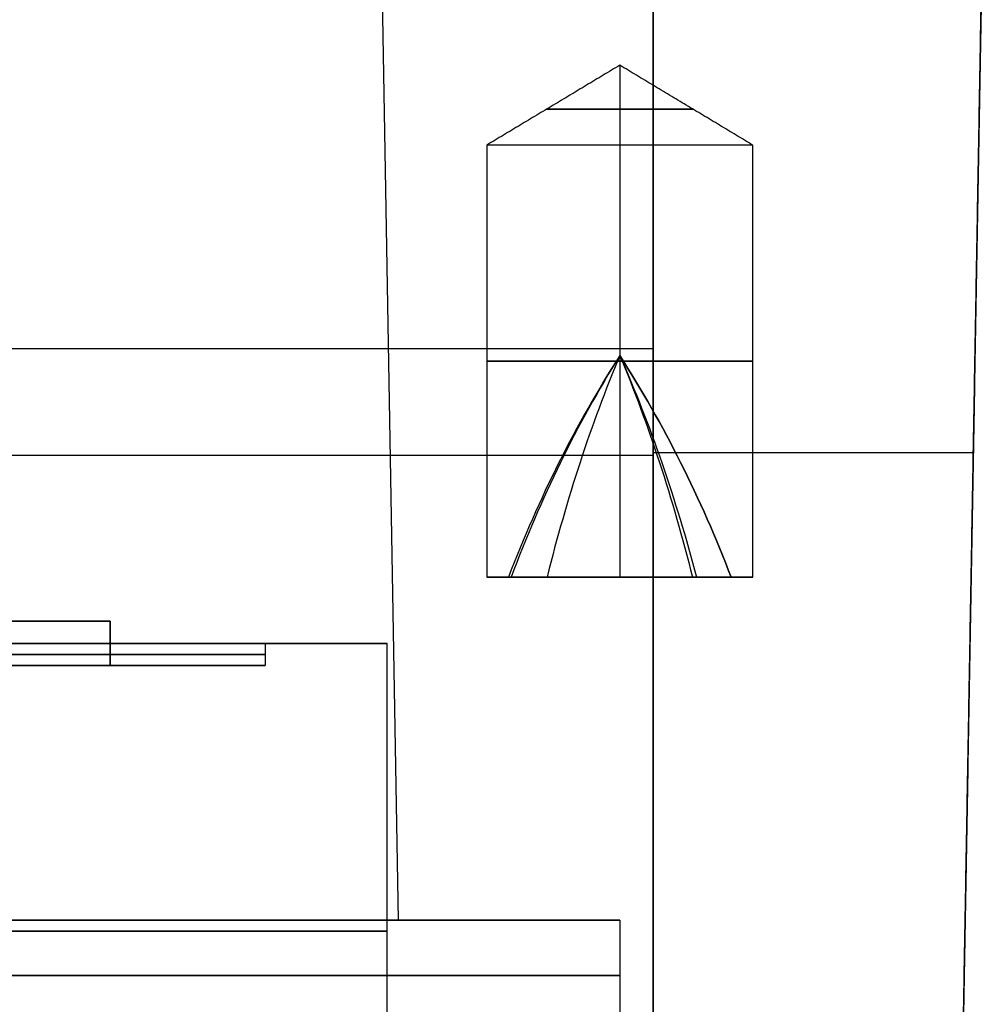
# Model space of a CAD drawing. Header units: millimetres. Extents: x 0 to 284, y -110 to 65.
# Tile 184 of 227: x 272 to 281, y -50 to -41. Entities that reach past the tile are written whole.
import ezdxf

# ---------------------------------------------------------------- set-up
doc = ezdxf.new("R2010")
doc.units = ezdxf.units.MM
doc.layers.add('Layer 01', color=7, linetype='Continuous', true_color=0x000000)

# ---------------------------------------------------------------- blocks, each defined once
blk = doc.blocks.new('Block 01')
at = {"layer": 'Layer 01'}
for p, q in [((275.4224, -33.0963, -13.7), (275.7, -49, -13.7)), ((280.9825, -39.5436, -13.7), (280.8, -50, -13.7)), ((277.7, -41.279, -22.3), (277.7, -42, -21.1)), ((277.7, -41.279, -22.3), (277.7, -42, -23.5)), ((277.7, -41.279, -5.1), (277.7, -42, -3.9)), ((277.7, -41.279, -5.1), (277.7, -42, -6.3)), ((277.7, -42, -21.1), (277.7, -45.9025, -21.1)), ((277.7, -42, -23.5), (277.7, -45.9025, -23.5)), ((277.7, -42, -3.9), (277.7, -45.9025, -3.9)), ((277.7, -42, -6.3), (277.7, -45.9025, -6.3)), ((278, -43.8391, -25.5075), (260.2, -43.8391, -25.5075)), ((280.8951, -44.5511, -4.8), (280.8951, -44.5511, -22.6)), ((278, -44.8036, -1.9093), (260.2, -44.8036, -1.9093)), ((273.1, -46.7, -14.9), (273.1, -46.3, -14.9)), ((273.1, -46.7, -12.5), (273.1, -46.3, -12.5)), ((273.1, -46.5, -15.05), (270.63, -46.5, -15.05)), ((273.1, -46.5, -14.75), (270.63, -46.5, -14.75)), ((273.1, -46.5, -12.65), (270.63, -46.5, -12.65)), ((273.1, -46.5, -12.35), (270.63, -46.5, -12.35)), ((273.1, -46.5, -15.05), (273.1, -46.5, -14.75)), ((273.1, -46.5, -12.65), (273.1, -46.5, -12.35)), ((274.5, -46.5, -13.7), (274.5, -46.7, -13.7)), ((274.5, -46.5, -13.7), (275.6, -46.5, -13.7)), ((275.6, -51.7, -13.7), (275.6, -46.5, -13.7)), ((274.5, -46.7, -13.7), (272, -46.7, -13.7)), ((277.7, -49, -13.7), (275.7, -49, -13.7)), ((277.7, -49, -13.7), (277.7, -50, -13.7))]:
    blk.add_line(p, q, dxfattribs=at)
at = {"layer": 'Layer 01', "extrusion": (0, -1, 0)}
for centre, radius, start, end in [((277.7, -22.3, 41.6756), 0.6601, 0, 180), ((277.7, -22.3, 41.6756), 0.6601, 180, 0), ((277.7, -22.3, 43.9512), 1.2, 0, 180), ((277.7, -22.3, 43.9512), 1.2, 180, 0), ((277.7, -5.1, 43.9512), 1.2, 0, 180), ((277.7, -5.1, 43.9512), 1.2, 180, 0), ((269.1, -13.7, 46.6), 5.4, 270, 90), ((269.1, -13.7, 49.5), 8.6, 270, 90)]:
    blk.add_arc(centre, radius, start, end, dxfattribs=at)
at = {"layer": 'Layer 01', "extrusion": (0, -1, 1.11966e-15)}
for start, end in [(0, 180), (180, 0)]:
    blk.add_arc((277.7, -5.1, 41.6756), 0.6601, start, end, dxfattribs=at)
at = {"layer": 'Layer 01', "extrusion": (0, -1, 6.10623e-16)}
for centre in [(277.7, -22.3, 42), (277.7, -5.1, 42)]:
    blk.add_arc(centre, 1.2, 0, 180, dxfattribs=at)
at = {"layer": 'Layer 01', "extrusion": (0, 1, -6.10623e-16)}
for centre in [(-277.7, -22.3, -42), (-277.7, -5.1, -42)]:
    blk.add_arc(centre, 1.2, 180, 0, dxfattribs=at)
at = {"layer": 'Layer 01', "extrusion": (-0.546944, 2.1822e-14, 0.837169)}
blk.add_arc((50.2134, 228.5495, -170.5553), 10.4, 232.62322, 245.51162, dxfattribs=at)
at = {"layer": 'Layer 01', "extrusion": (-0.546944, 4.17371e-14, 0.837169)}
blk.add_arc((50.2134, 237.9569, -156.1559), 10.4, 232.62322, 245.51162, dxfattribs=at)
at = {"layer": 'Layer 01', "extrusion": (0.577037, -9.31141e-14, 0.816718)}
blk.add_arc((-50.2134, -238.01, 156.0778), 10.4, 52.62322, 65.51162, dxfattribs=at)
at = {"layer": 'Layer 01', "extrusion": (0.837169, -5.06196e-16, 0.546944)}
blk.add_arc((-50.2134, -178.8197, 220.285), 10.4, 52.62322, 65.51162, dxfattribs=at)
at = {"layer": 'Layer 01', "extrusion": (0.546944, -2.22457e-14, -0.837169)}
blk.add_arc((-50.2134, 212.0205, 170.5553), 10.4, 52.62322, 65.51162, dxfattribs=at)
at = {"layer": 'Layer 01', "extrusion": (-0.837169, -5.06196e-16, -0.546944)}
blk.add_arc((50.2134, -162.2908, -220.285), 10.4, 232.62322, 245.51162, dxfattribs=at)
at = {"layer": 'Layer 01', "extrusion": (-0.546944, 3.28389e-14, 0.837169)}
blk.add_arc((50.2134, 221.428, -156.1559), 10.4, 114.48838, 127.37678, dxfattribs=at)
at = {"layer": 'Layer 01', "extrusion": (0.816718, 9.62751e-16, -0.577037)}
blk.add_arc((-50.2134, 147.8133, 229.7456), 10.4, 52.62322, 65.51162, dxfattribs=at)
at = {"layer": 'Layer 01', "extrusion": (-0.837169, -2.48425e-16, -0.546944)}
blk.add_arc((50.2134, -147.8915, -229.6924), 10.4, 232.62322, 245.51162, dxfattribs=at)
at = {"layer": 'Layer 01', "extrusion": (0, 1, -5.66892e-16)}
blk.add_arc((-278, -4.8, -44.7776), 2.8912, 90, 180, dxfattribs=at)
at = {"layer": 'Layer 01', "extrusion": (1.26161e-16, 1, -4.23772e-16)}
for centre, start in [((-277.7, -22.3, -45.9025), 0), ((-277.7, -5.1, -45.9025), 35.24238)]:
    blk.add_arc(centre, 1.2, start, 146.84238, dxfattribs=at)
at = {"layer": 'Layer 01', "extrusion": (-2.57291e-15, 1, -7.65982e-16)}
for start, end in [(326.84238, 0), (146.84238, 180)]:
    blk.add_arc((-277.7, -22.3, -45.9025), 1.2, start, end, dxfattribs=at)
at = {"layer": 'Layer 01', "extrusion": (-2.7475e-14, 1, 1.89881e-14)}
blk.add_arc((-277.7, -5.1, -45.9025), 1.2, 360, 35.24238, dxfattribs=at)
at = {"layer": 'Layer 01', "extrusion": (-3.8937e-14, 1, -7.65982e-16)}
blk.add_arc((-277.7, -5.1, -45.9025), 1.2, 326.84238, 360, dxfattribs=at)
at = {"layer": 'Layer 01', "extrusion": (-3.09684e-15, 1, -4.23772e-16)}
blk.add_arc((-277.7, -22.3, -45.9025), 1.2, 180, 326.84238, dxfattribs=at)
at = {"layer": 'Layer 01', "extrusion": (-2.59257e-15, 1, -2.11757e-15)}
blk.add_arc((-277.7, -5.1, -45.9025), 1.2, 180, 326.84238, dxfattribs=at)
at = {"layer": 'Layer 01', "extrusion": (3.37911e-14, 1, -7.65982e-16)}
blk.add_arc((-277.7, -5.1, -45.9025), 1.2, 146.84238, 180, dxfattribs=at)
at = {"layer": 'Layer 01', "extrusion": (9.13859e-18, -1, 0)}
blk.add_arc((269.1, -13.7, 46.5), 5.4, 270, 90, dxfattribs=at)
at = {"layer": 'Layer 01', "extrusion": (9.13859e-18, -1, 5.46571e-16)}
blk.add_arc((269.1, -13.7, 46.5), 6.5, 270, 90, dxfattribs=at)
at = {"layer": 'Layer 01', "extrusion": (-9.13859e-18, 1, 0)}
blk.add_arc((-269.1, -13.7, -46.7), 5.4, 90, 270, dxfattribs=at)
at = {"layer": 'Layer 01', "extrusion": (-9.13859e-18, 1, -1.61487e-15)}
blk.add_arc((-269.1, -13.7, -49), 6.6, 90, 270, dxfattribs=at)
at = {"layer": 'Layer 01', "extrusion": (9.13859e-18, -1, 8.26212e-16)}
blk.add_arc((269.1, -13.7, 49), 8.6, 270, 90, dxfattribs=at)
at = {"layer": 'Layer 01', "extrusion": (0, 1, 0)}
blk.add_arc((-269.1, -13.7, -49.1), 6.5, 90, 270, dxfattribs=at)
at = {"layer": 'Layer 01'}
for points in [[(278, -50, -25.4), (278, -43.8391, -25.5075), (278, -37.6782, -25.6151)], [(280.9902, -39.1023, -22.6), (280.8951, -44.5511, -22.6), (280.8, -50, -22.6)], [(280.8, -50, -4.8), (280.8912, -44.7776, -4.8), (280.9823, -39.5552, -4.8)], [(278, -39.6073, -1.8186), (278, -44.8036, -1.9093), (278, -50, -2)], [(277.7, -41.279, -22.3), (277.1, -41.6395, -22.3), (276.5, -42, -22.3)], [(277.7, -41.279, -5.1), (277.1, -41.6395, -5.1), (276.5, -42, -5.1)], [(278.9, -42, -22.3), (278.3, -41.6395, -22.3), (277.7, -41.279, -22.3)], [(278.9, -42, -5.1), (278.3, -41.6395, -5.1), (277.7, -41.279, -5.1)], [(276.5, -42, -22.3), (276.5, -43.9512, -22.3), (276.5, -45.9025, -22.3)], [(276.5, -42, -5.1), (276.5, -43.9512, -5.1), (276.5, -45.9025, -5.1)], [(278.9, -45.9025, -22.3), (278.9, -43.9512, -22.3), (278.9, -42, -22.3)], [(278.9, -45.9025, -5.1), (278.9, -43.9512, -5.1), (278.9, -42, -5.1)], [(273.1, -46.3, -15.05), (271.865, -46.3, -15.05), (270.63, -46.3, -15.05)], [(273.1, -46.3, -14.75), (271.865, -46.3, -14.75), (270.63, -46.3, -14.75)], [(270.63, -46.3, -12.65), (271.865, -46.3, -12.65), (273.1, -46.3, -12.65)], [(270.63, -46.3, -12.35), (271.865, -46.3, -12.35), (273.1, -46.3, -12.35)], [(273.1, -46.7, -15.05), (273.1, -46.5, -15.05), (273.1, -46.3, -15.05)], [(273.1, -46.3, -15.05), (273.1, -46.3, -14.9), (273.1, -46.3, -14.75)], [(273.1, -46.3, -14.75), (273.1, -46.5, -14.75), (273.1, -46.7, -14.75)], [(273.1, -46.3, -12.65), (273.1, -46.5, -12.65), (273.1, -46.7, -12.65)], [(273.1, -46.3, -12.65), (273.1, -46.3, -12.5), (273.1, -46.3, -12.35)], [(273.1, -46.3, -12.35), (273.1, -46.5, -12.35), (273.1, -46.7, -12.35)], [(273.1, -46.7, -15.05), (271.865, -46.7, -15.05), (270.63, -46.7, -15.05)], [(270.63, -46.7, -14.75), (271.865, -46.7, -14.75), (273.1, -46.7, -14.75)], [(273.1, -46.7, -12.65), (271.865, -46.7, -12.65), (270.63, -46.7, -12.65)], [(270.63, -46.7, -12.35), (271.865, -46.7, -12.35), (273.1, -46.7, -12.35)], [(273.1, -46.7, -14.75), (273.1, -46.7, -14.9), (273.1, -46.7, -15.05)], [(273.1, -46.7, -12.35), (273.1, -46.7, -12.5), (273.1, -46.7, -12.65)]]:
    blk.add_open_spline(points, degree=2, dxfattribs=at)

msp = doc.modelspace()

# ---------------------------------------------------------------- block references
at = {"layer": 'Layer 01'}
msp.add_blockref('Block 01', (0, 0), dxfattribs=at)

doc.saveas('drawing.dxf')
